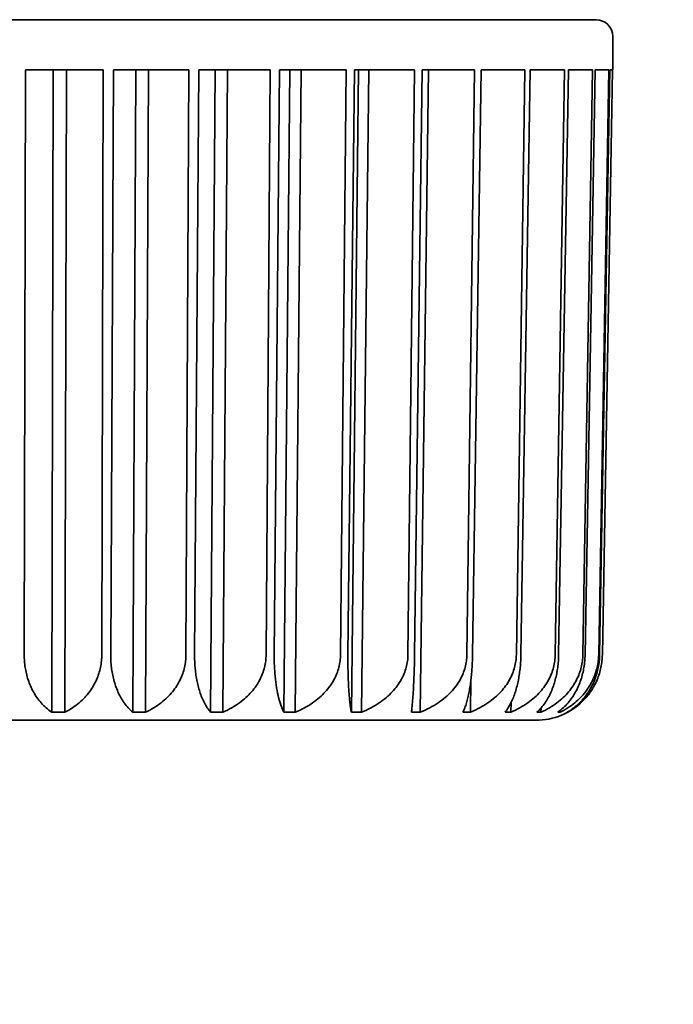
# Model space of a CAD drawing. Header units: millimetres. Extents: x 0 to 5110, y 0 to 2376.
# Tile 86 of 95: x 2868 to 2873, y 1585 to 1592. Entities that reach past the tile are written whole.
import ezdxf

# ---------------------------------------------------------------- set-up
doc = ezdxf.new("R2010")
doc.units = ezdxf.units.MM
doc.header["$LTSCALE"] = 8
doc.layers.add('Bemaßungen(ISO)', color=7, linetype='Continuous', lineweight=18)
doc.layers.add('Sichtbare Kanten(ISO)', color=7, linetype='Continuous', lineweight=35)
doc.styles.add('Aktuell-ISOGroßer Text', font='arial.ttf')
doc.dimstyles.new('X.XXXGroßer Text', dxfattribs={"dimscale": 8, "dimtxt": 3.048, "dimasz": 5, "dimexe": 3.175, "dimexo": 0.75, "dimgap": 0.762, "dimtad": 1, "dimdec": 1, "dimrnd": 1e-08, "dimzin": 12, "dimtxsty": 'Aktuell-ISOGroßer Text', "dimcen": 0.09, "dimdle": 10, "dimclrd": 256, "dimclre": 256, "dimclrt": 7, "dimadec": 0, "dimazin": 3, "dimtfac": 0.656168, "dimtdec": 1, "dimtmove": 0, "dimatfit": 3, "dimfxl": 1, "dimtolj": 1, "dimlwd": 25, "dimlwe": 25, "dimarcsym": 0})

# ---------------------------------------------------------------- blocks, each defined once
blk = doc.blocks.new('*D20')
at = {"layer": 'Bemaßungen(ISO)', "color": 250, "linetype": 'Continuous', "lineweight": 25, "true_color": 0x3f3f3f, "transparency": 16777216}
for p, q in [((2761.5173, 1619.2518), (2761.5173, 1303.1018)), ((3102.2673, 1498.5018), (3102.2673, 1303.1018)), ((3062.2673, 1328.5018), (2801.5173, 1328.5018))]:
    blk.add_line(p, q, dxfattribs=at)
at = {"layer": 'Bemaßungen(ISO)', "color": 250, "linetype": 'Continuous', "true_color": 0x3f3f3f, "transparency": 16777216}
for points in [[(2801.5173, 1335.1685), (2801.5173, 1321.8352), (2761.5173, 1328.5018)], [(3062.2673, 1335.1685), (3062.2673, 1321.8352), (3102.2673, 1328.5018)]]:
    blk.add_solid(points, dxfattribs=at)
at = {"layer": 'Defpoints', "color": 0, "linetype": 'Continuous', "transparency": 16777216}
for p in [(2761.5173, 1625.2518), (3102.2673, 1504.5018), (2761.5173, 1328.5018)]:
    blk.add_point(p, dxfattribs=at)
at = {"layer": 'Bemaßungen(ISO)', "color": 7, "linetype": 'Continuous', "lineweight": 25, "transparency": 16777216, "insert": (2864.9191, 1363.9052), "char_height": 24.384, "attachment_point": 1, "style": 'Aktuell-ISOGroßer Text'}
blk.add_mtext('\\A1;340,8', dxfattribs=at)
blk = doc.blocks.new('*D24')
at = {"layer": 'Bemaßungen(ISO)', "color": 250, "linetype": 'Continuous', "lineweight": 25, "true_color": 0x3f3f3f, "transparency": 16777216}
for p, q in [((2761.5173, 1619.2518), (2761.5173, 1375.8518)), ((2841.5173, 1619.2518), (2841.5173, 1375.8518)), ((2721.5173, 1401.2518), (2681.5173, 1401.2518)), ((2761.5173, 1401.2518), (2841.5173, 1401.2518)), ((2881.5173, 1401.2518), (2921.5173, 1401.2518))]:
    blk.add_line(p, q, dxfattribs=at)
at = {"layer": 'Bemaßungen(ISO)', "color": 250, "linetype": 'Continuous', "true_color": 0x3f3f3f, "transparency": 16777216}
for points in [[(2721.5173, 1407.9185), (2721.5173, 1394.5852), (2761.5173, 1401.2518)], [(2881.5173, 1407.9185), (2881.5173, 1394.5852), (2841.5173, 1401.2518)]]:
    blk.add_solid(points, dxfattribs=at)
at = {"layer": 'Defpoints', "color": 0, "linetype": 'Continuous', "transparency": 16777216}
for p in [(2761.5173, 1625.2518), (2841.5173, 1625.2518), (2841.5173, 1401.2518)]:
    blk.add_point(p, dxfattribs=at)
at = {"layer": 'Bemaßungen(ISO)', "color": 7, "linetype": 'Continuous', "lineweight": 25, "transparency": 16777216, "insert": (2784.0776, 1432.2475), "char_height": 24.384, "attachment_point": 1, "style": 'Aktuell-ISOGroßer Text'}
blk.add_mtext('\\A1;80', dxfattribs=at)

msp = doc.modelspace()

# ---------------------------------------------------------------- linework, layer by layer
at = {"layer": 'Sichtbare Kanten(ISO)'}
for p, q in [((2863.1429, 1592.2418), (2872.5917, 1592.2418)), ((2872.7187, 1591.8601), (2872.7187, 1592.1148)), ((2868.2458, 1591.8601), (2868.2351, 1587.407)), ((2868.8367, 1591.8601), (2868.2458, 1591.8601)), ((2868.4565, 1591.8601), (2868.4446, 1586.9702)), ((2868.5452, 1586.9702), (2868.5571, 1591.8601)), ((2868.8257, 1587.407), (2868.8367, 1591.8601)), ((2868.9152, 1591.8601), (2868.8939, 1587.407)), ((2869.4888, 1591.8601), (2868.9152, 1591.8601)), ((2869.085, 1591.8601), (2869.0614, 1586.9702)), ((2869.1591, 1586.9702), (2869.1826, 1591.8601)), ((2869.4672, 1587.407), (2869.4888, 1591.8601)), ((2869.5643, 1591.8601), (2869.5327, 1587.407)), ((2870.1094, 1591.8601), (2869.5643, 1591.8601)), ((2869.6897, 1591.8601), (2869.655, 1586.9702)), ((2869.7478, 1586.9702), (2869.7826, 1591.8601)), ((2870.0776, 1587.407), (2870.1094, 1591.8601)), ((2870.1803, 1591.8601), (2870.1392, 1587.407)), ((2870.6863, 1591.8601), (2870.1803, 1591.8601)), ((2870.1803, 1591.8601), (2870.1803, 1591.8601)), ((2870.259, 1591.8601), (2870.2138, 1586.9702)), ((2870.3, 1586.9702), (2870.3452, 1591.8601)), ((2870.6449, 1587.407), (2870.6863, 1591.8601)), ((2870.7513, 1591.8601), (2870.7013, 1587.407)), ((2870.7818, 1591.8601), (2870.7269, 1586.9702)), ((2871.2084, 1591.8601), (2870.7513, 1591.8601)), ((2870.7513, 1591.8601), (2870.7513, 1591.8601)), ((2870.8048, 1586.9702), (2870.8596, 1591.8601)), ((2871.1582, 1587.407), (2871.2084, 1591.8601)), ((2871.2662, 1591.8601), (2871.2084, 1587.407)), ((2871.2524, 1586.9702), (2871.3158, 1591.8601)), ((2871.6654, 1591.8601), (2871.2662, 1591.8601)), ((2871.6075, 1587.407), (2871.6654, 1591.8601)), ((2871.7149, 1591.8601), (2871.6504, 1587.407)), ((2872.0486, 1591.8601), (2871.7149, 1591.8601)), ((2871.9839, 1587.407), (2872.0485, 1591.8601)), ((2872.0887, 1591.8601), (2872.0188, 1587.407)), ((2872.3503, 1591.8601), (2872.0887, 1591.8601)), ((2872.2802, 1587.407), (2872.3503, 1591.8601)), ((2872.3803, 1591.8601), (2872.3063, 1587.407)), ((2872.5648, 1591.8601), (2872.3804, 1591.8601)), ((2872.4906, 1587.407), (2872.5647, 1591.8601)), ((2872.5842, 1591.8601), (2872.5075, 1587.407)), ((2872.6878, 1591.8601), (2872.5842, 1591.8601)), ((2872.6111, 1587.407), (2872.6878, 1591.8601)), ((2872.6962, 1591.8601), (2872.6184, 1587.407)), ((2872.6392, 1587.407), (2872.717, 1591.8601)), ((2872.7187, 1591.8601), (2872.6962, 1591.8601)), ((2871.6341, 1586.9702), (2871.6376, 1587.2126)), ((2871.9425, 1586.9702), (2871.9437, 1587.042)), ((2872.1716, 1586.9702), (2872.1722, 1587.0016)), ((2872.3169, 1586.9702), (2872.3172, 1586.9831)), ((2872.3757, 1586.9702), (2872.3757, 1586.9723)), ((2870.0002, 1586.9078), (2863.6016, 1586.9078)), ((2872.1332, 1586.9078), (2870.0003, 1586.9078))]:
    msp.add_line(p, q, dxfattribs=at)
for centre, radius, start, end in [((2872.5917, 1592.1148), 0.127, 0, 90), ((2872.1331, 1587.4158), 0.508, 270.01158, 314.8809), ((2870.8112, 1587.0348), 0.127, 269.96691, 270), ((2871.0076, 1587.0348), 0.127, 270, 270.00561)]:
    msp.add_arc(centre, radius, start, end, dxfattribs=at)
for points, knots in [([(2868.2351, 1587.407), (2868.2351, 1587.3908), (2868.2356, 1587.3747), (2868.2368, 1587.3587), (2868.238, 1587.3426), (2868.2398, 1587.3266), (2868.2423, 1587.3106), (2868.2448, 1587.2947), (2868.2479, 1587.2787), (2868.2516, 1587.2629), (2868.2554, 1587.2471), (2868.2598, 1587.2313), (2868.2649, 1587.2158), (2868.2701, 1587.2002), (2868.2759, 1587.1847), (2868.2825, 1587.1695), (2868.2891, 1587.1542), (2868.2965, 1587.1392), (2868.3046, 1587.1244), (2868.3128, 1587.1097), (2868.3218, 1587.0952), (2868.3316, 1587.0812), (2868.3415, 1587.0672), (2868.3522, 1587.0535), (2868.3638, 1587.0404), (2868.3754, 1587.0274), (2868.3879, 1587.0149), (2868.4014, 1587.0031), (2868.4148, 1586.9913), (2868.4292, 1586.9803), (2868.4446, 1586.9702)], [0, 0, 0, 0, 0.1, 0.1, 0.1, 0.2, 0.2, 0.2, 0.3, 0.3, 0.3, 0.4, 0.4, 0.4, 0.5, 0.5, 0.5, 0.6, 0.6, 0.6, 0.7, 0.7, 0.7, 0.8, 0.8, 0.8, 0.9, 0.9, 0.9, 1, 1, 1, 1]), ([(2868.8257, 1587.407), (2868.8257, 1587.3908), (2868.8248, 1587.3748), (2868.8231, 1587.3587), (2868.8215, 1587.3427), (2868.819, 1587.3266), (2868.8156, 1587.3107), (2868.8123, 1587.2947), (2868.8081, 1587.2787), (2868.803, 1587.2629), (2868.7979, 1587.2471), (2868.7919, 1587.2314), (2868.785, 1587.2158), (2868.7781, 1587.2002), (2868.7703, 1587.1847), (2868.7614, 1587.1695), (2868.7526, 1587.1542), (2868.7427, 1587.1392), (2868.7318, 1587.1244), (2868.7209, 1587.1097), (2868.7089, 1587.0953), (2868.6958, 1587.0812), (2868.6826, 1587.0672), (2868.6683, 1587.0535), (2868.6529, 1587.0404), (2868.6374, 1587.0274), (2868.6207, 1587.0149), (2868.6028, 1587.0031), (2868.5849, 1586.9913), (2868.5657, 1586.9803), (2868.5452, 1586.9702)], [0, 0, 0, 0, 0.1, 0.1, 0.1, 0.2, 0.2, 0.2, 0.3, 0.3, 0.3, 0.4, 0.4, 0.4, 0.5, 0.5, 0.5, 0.6, 0.6, 0.6, 0.7, 0.7, 0.7, 0.8, 0.8, 0.8, 0.9, 0.9, 0.9, 1, 1, 1, 1]), ([(2868.8939, 1587.407), (2868.8938, 1587.3908), (2868.8942, 1587.3747), (2868.8952, 1587.3587), (2868.8961, 1587.3426), (2868.8975, 1587.3266), (2868.8994, 1587.3106), (2868.9014, 1587.2947), (2868.9038, 1587.2787), (2868.9068, 1587.2629), (2868.9098, 1587.2471), (2868.9133, 1587.2313), (2868.9174, 1587.2158), (2868.9215, 1587.2002), (2868.9262, 1587.1847), (2868.9314, 1587.1695), (2868.9367, 1587.1542), (2868.9426, 1587.1392), (2868.9491, 1587.1244), (2868.9557, 1587.1097), (2868.9628, 1587.0952), (2868.9707, 1587.0812), (2868.9786, 1587.0672), (2868.9872, 1587.0535), (2868.9965, 1587.0404), (2869.0058, 1587.0274), (2869.0159, 1587.0149), (2869.0267, 1587.0031), (2869.0375, 1586.9913), (2869.0491, 1586.9803), (2869.0614, 1586.9702)], [0, 0, 0, 0, 0.1, 0.1, 0.1, 0.2, 0.2, 0.2, 0.3, 0.3, 0.3, 0.4, 0.4, 0.4, 0.5, 0.5, 0.5, 0.6, 0.6, 0.6, 0.7, 0.7, 0.7, 0.8, 0.8, 0.8, 0.9, 0.9, 0.9, 1, 1, 1, 1]), ([(2869.4672, 1587.407), (2869.4671, 1587.3908), (2869.4662, 1587.3748), (2869.4643, 1587.3587), (2869.4624, 1587.3427), (2869.4597, 1587.3266), (2869.456, 1587.3107), (2869.4523, 1587.2947), (2869.4476, 1587.2787), (2869.442, 1587.2629), (2869.4364, 1587.2471), (2869.4298, 1587.2314), (2869.4223, 1587.2158), (2869.4147, 1587.2002), (2869.406, 1587.1847), (2869.3963, 1587.1695), (2869.3866, 1587.1542), (2869.3758, 1587.1392), (2869.3638, 1587.1244), (2869.3518, 1587.1097), (2869.3386, 1587.0953), (2869.3242, 1587.0812), (2869.3098, 1587.0672), (2869.2941, 1587.0535), (2869.2771, 1587.0404), (2869.2602, 1587.0274), (2869.2419, 1587.0149), (2869.2222, 1587.0031), (2869.2026, 1586.9913), (2869.1816, 1586.9803), (2869.1591, 1586.9702)], [0, 0, 0, 0, 0.1, 0.1, 0.1, 0.2, 0.2, 0.2, 0.3, 0.3, 0.3, 0.4, 0.4, 0.4, 0.5, 0.5, 0.5, 0.6, 0.6, 0.6, 0.7, 0.7, 0.7, 0.8, 0.8, 0.8, 0.9, 0.9, 0.9, 1, 1, 1, 1]), ([(2869.5327, 1587.407), (2869.5326, 1587.3908), (2869.5329, 1587.3747), (2869.5335, 1587.3587), (2869.5341, 1587.3426), (2869.5351, 1587.3266), (2869.5365, 1587.3106), (2869.5379, 1587.2947), (2869.5396, 1587.2787), (2869.5418, 1587.2629), (2869.5439, 1587.2471), (2869.5465, 1587.2313), (2869.5494, 1587.2158), (2869.5524, 1587.2002), (2869.5558, 1587.1847), (2869.5596, 1587.1695), (2869.5635, 1587.1542), (2869.5678, 1587.1392), (2869.5726, 1587.1244), (2869.5773, 1587.1097), (2869.5826, 1587.0952), (2869.5884, 1587.0812), (2869.5942, 1587.0672), (2869.6005, 1587.0535), (2869.6073, 1587.0404), (2869.6141, 1587.0274), (2869.6215, 1587.0149), (2869.6295, 1587.0031), (2869.6374, 1586.9913), (2869.6459, 1586.9803), (2869.655, 1586.9702)], [0, 0, 0, 0, 0.1, 0.1, 0.1, 0.2, 0.2, 0.2, 0.3, 0.3, 0.3, 0.4, 0.4, 0.4, 0.5, 0.5, 0.5, 0.6, 0.6, 0.6, 0.7, 0.7, 0.7, 0.8, 0.8, 0.8, 0.9, 0.9, 0.9, 1, 1, 1, 1]), ([(2870.0776, 1587.407), (2870.0775, 1587.3908), (2870.0764, 1587.3748), (2870.0744, 1587.3587), (2870.0723, 1587.3427), (2870.0694, 1587.3266), (2870.0654, 1587.3107), (2870.0614, 1587.2947), (2870.0564, 1587.2787), (2870.0504, 1587.2629), (2870.0444, 1587.2471), (2870.0374, 1587.2314), (2870.0292, 1587.2158), (2870.0211, 1587.2002), (2870.0119, 1587.1847), (2870.0014, 1587.1695), (2869.991, 1587.1542), (2869.9795, 1587.1392), (2869.9666, 1587.1244), (2869.9538, 1587.1097), (2869.9397, 1587.0953), (2869.9243, 1587.0812), (2869.9089, 1587.0672), (2869.8921, 1587.0535), (2869.874, 1587.0404), (2869.8558, 1587.0274), (2869.8363, 1587.0149), (2869.8153, 1587.0031), (2869.7943, 1586.9913), (2869.7718, 1586.9803), (2869.7478, 1586.9702)], [0, 0, 0, 0, 0.1, 0.1, 0.1, 0.2, 0.2, 0.2, 0.3, 0.3, 0.3, 0.4, 0.4, 0.4, 0.5, 0.5, 0.5, 0.6, 0.6, 0.6, 0.7, 0.7, 0.7, 0.8, 0.8, 0.8, 0.9, 0.9, 0.9, 1, 1, 1, 1]), ([(2870.1392, 1587.407), (2870.1386, 1587.3526), (2870.1413, 1587.2909), (2870.1515, 1587.1836), (2870.1619, 1587.123), (2870.1839, 1587.0365), (2870.1991, 1586.9965), (2870.2138, 1586.9702)], [-0.38125307, -0.38125307, -0.38125307, -0.38125307, -0.36521471, -0.36521471, -0.34563717, -0.34563717, -0.32501492, -0.32501492, -0.32501492, -0.32501492]), ([(2870.6449, 1587.407), (2870.6448, 1587.3908), (2870.6436, 1587.3748), (2870.6415, 1587.3587), (2870.6394, 1587.3427), (2870.6362, 1587.3266), (2870.632, 1587.3107), (2870.6278, 1587.2947), (2870.6226, 1587.2787), (2870.6163, 1587.2629), (2870.61, 1587.2471), (2870.6026, 1587.2314), (2870.5941, 1587.2158), (2870.5856, 1587.2002), (2870.5759, 1587.1847), (2870.565, 1587.1695), (2870.5541, 1587.1542), (2870.542, 1587.1392), (2870.5286, 1587.1244), (2870.5152, 1587.1097), (2870.5005, 1587.0953), (2870.4844, 1587.0812), (2870.4683, 1587.0672), (2870.4507, 1587.0535), (2870.4318, 1587.0404), (2870.4128, 1587.0274), (2870.3924, 1587.0149), (2870.3704, 1587.0031), (2870.3485, 1586.9913), (2870.325, 1586.9803), (2870.3, 1586.9702)], [0, 0, 0, 0, 0.1, 0.1, 0.1, 0.2, 0.2, 0.2, 0.3, 0.3, 0.3, 0.4, 0.4, 0.4, 0.5, 0.5, 0.5, 0.6, 0.6, 0.6, 0.7, 0.7, 0.7, 0.8, 0.8, 0.8, 0.9, 0.9, 0.9, 1, 1, 1, 1]), ([(2870.7013, 1587.407), (2870.7012, 1587.3908), (2870.7011, 1587.3747), (2870.7011, 1587.3587), (2870.7011, 1587.3426), (2870.7012, 1587.3266), (2870.7013, 1587.3106), (2870.7015, 1587.2947), (2870.7018, 1587.2787), (2870.7022, 1587.2629), (2870.7025, 1587.2471), (2870.703, 1587.2313), (2870.7036, 1587.2158), (2870.7042, 1587.2002), (2870.7048, 1587.1847), (2870.7056, 1587.1695), (2870.7064, 1587.1542), (2870.7073, 1587.1392), (2870.7083, 1587.1244), (2870.7094, 1587.1097), (2870.7105, 1587.0952), (2870.7118, 1587.0812), (2870.7131, 1587.0672), (2870.7145, 1587.0535), (2870.716, 1587.0404), (2870.7175, 1587.0274), (2870.7192, 1587.0149), (2870.721, 1587.0031), (2870.7229, 1586.9913), (2870.7248, 1586.9803), (2870.7269, 1586.9702)], [0, 0, 0, 0, 0.1, 0.1, 0.1, 0.2, 0.2, 0.2, 0.3, 0.3, 0.3, 0.4, 0.4, 0.4, 0.5, 0.5, 0.5, 0.6, 0.6, 0.6, 0.7, 0.7, 0.7, 0.8, 0.8, 0.8, 0.9, 0.9, 0.9, 1, 1, 1, 1]), ([(2871.1582, 1587.407), (2871.158, 1587.3908), (2871.1568, 1587.3748), (2871.1546, 1587.3587), (2871.1524, 1587.3427), (2871.1492, 1587.3266), (2871.1448, 1587.3107), (2871.1405, 1587.2947), (2871.1352, 1587.2787), (2871.1287, 1587.2629), (2871.1222, 1587.2471), (2871.1147, 1587.2314), (2871.1059, 1587.2158), (2871.0972, 1587.2002), (2871.0873, 1587.1847), (2871.0761, 1587.1695), (2871.065, 1587.1542), (2871.0525, 1587.1392), (2871.0388, 1587.1244), (2871.0251, 1587.1097), (2871.01, 1587.0953), (2870.9935, 1587.0812), (2870.977, 1587.0672), (2870.959, 1587.0535), (2870.9396, 1587.0404), (2870.9202, 1587.0274), (2870.8993, 1587.0149), (2870.8769, 1587.0031), (2870.8544, 1586.9913), (2870.8304, 1586.9803), (2870.8048, 1586.9702)], [0, 0, 0, 0, 0.1, 0.1, 0.1, 0.2, 0.2, 0.2, 0.3, 0.3, 0.3, 0.4, 0.4, 0.4, 0.5, 0.5, 0.5, 0.6, 0.6, 0.6, 0.7, 0.7, 0.7, 0.8, 0.8, 0.8, 0.9, 0.9, 0.9, 1, 1, 1, 1]), ([(2871.2084, 1587.407), (2871.2082, 1587.3908), (2871.2079, 1587.3747), (2871.2076, 1587.3587), (2871.2073, 1587.3426), (2871.2069, 1587.3266), (2871.2065, 1587.3106), (2871.2061, 1587.2947), (2871.2056, 1587.2787), (2871.205, 1587.2629), (2871.2045, 1587.2471), (2871.2039, 1587.2313), (2871.2033, 1587.2158), (2871.2026, 1587.2002), (2871.2019, 1587.1847), (2871.2011, 1587.1695), (2871.2004, 1587.1542), (2871.1995, 1587.1392), (2871.1986, 1587.1244), (2871.1977, 1587.1097), (2871.1967, 1587.0952), (2871.1957, 1587.0812), (2871.1947, 1587.0672), (2871.1935, 1587.0535), (2871.1924, 1587.0404), (2871.1912, 1587.0274), (2871.1899, 1587.0149), (2871.1886, 1587.0031), (2871.1873, 1586.9913), (2871.1859, 1586.9803), (2871.1844, 1586.9702)], [0, 0, 0, 0, 0.1, 0.1, 0.1, 0.2, 0.2, 0.2, 0.3, 0.3, 0.3, 0.4, 0.4, 0.4, 0.5, 0.5, 0.5, 0.6, 0.6, 0.6, 0.7, 0.7, 0.7, 0.8, 0.8, 0.8, 0.9, 0.9, 0.9, 1, 1, 1, 1]), ([(2871.6075, 1587.407), (2871.6073, 1587.3908), (2871.606, 1587.3748), (2871.6038, 1587.3587), (2871.6015, 1587.3427), (2871.5982, 1587.3266), (2871.5939, 1587.3107), (2871.5895, 1587.2947), (2871.5841, 1587.2787), (2871.5776, 1587.2629), (2871.5711, 1587.2471), (2871.5635, 1587.2314), (2871.5547, 1587.2158), (2871.5459, 1587.2002), (2871.536, 1587.1847), (2871.5247, 1587.1695), (2871.5135, 1587.1542), (2871.5011, 1587.1392), (2871.4873, 1587.1244), (2871.4735, 1587.1097), (2871.4583, 1587.0953), (2871.4418, 1587.0812), (2871.4252, 1587.0672), (2871.4072, 1587.0535), (2871.3877, 1587.0404), (2871.3682, 1587.0274), (2871.3472, 1587.0149), (2871.3247, 1587.0031), (2871.3022, 1586.9913), (2871.2781, 1586.9803), (2871.2524, 1586.9702)], [0, 0, 0, 0, 0.1, 0.1, 0.1, 0.2, 0.2, 0.2, 0.3, 0.3, 0.3, 0.4, 0.4, 0.4, 0.5, 0.5, 0.5, 0.6, 0.6, 0.6, 0.7, 0.7, 0.7, 0.8, 0.8, 0.8, 0.9, 0.9, 0.9, 1, 1, 1, 1]), ([(2871.6504, 1587.407), (2871.6502, 1587.3908), (2871.6497, 1587.3747), (2871.6491, 1587.3587), (2871.6485, 1587.3426), (2871.6477, 1587.3266), (2871.6466, 1587.3106), (2871.6456, 1587.2947), (2871.6444, 1587.2787), (2871.643, 1587.2629), (2871.6415, 1587.2471), (2871.6399, 1587.2313), (2871.638, 1587.2158), (2871.6361, 1587.2002), (2871.6341, 1587.1847), (2871.6317, 1587.1695), (2871.6294, 1587.1542), (2871.6268, 1587.1392), (2871.624, 1587.1244), (2871.6212, 1587.1097), (2871.6182, 1587.0952), (2871.6148, 1587.0812), (2871.6115, 1587.0672), (2871.6079, 1587.0535), (2871.604, 1587.0404), (2871.6001, 1587.0274), (2871.596, 1587.0149), (2871.5915, 1587.0031), (2871.5871, 1586.9913), (2871.5823, 1586.9803), (2871.5773, 1586.9702)], [0, 0, 0, 0, 0.1, 0.1, 0.1, 0.2, 0.2, 0.2, 0.3, 0.3, 0.3, 0.4, 0.4, 0.4, 0.5, 0.5, 0.5, 0.6, 0.6, 0.6, 0.7, 0.7, 0.7, 0.8, 0.8, 0.8, 0.9, 0.9, 0.9, 1, 1, 1, 1]), ([(2871.9839, 1587.407), (2871.9837, 1587.3908), (2871.9824, 1587.3748), (2871.9802, 1587.3587), (2871.9779, 1587.3427), (2871.9747, 1587.3266), (2871.9704, 1587.3107), (2871.9661, 1587.2947), (2871.9607, 1587.2787), (2871.9543, 1587.2629), (2871.9479, 1587.2471), (2871.9404, 1587.2314), (2871.9317, 1587.2158), (2871.923, 1587.2002), (2871.9132, 1587.1847), (2871.9022, 1587.1695), (2871.8911, 1587.1542), (2871.8788, 1587.1392), (2871.8653, 1587.1244), (2871.8517, 1587.1097), (2871.8368, 1587.0953), (2871.8205, 1587.0812), (2871.8042, 1587.0672), (2871.7864, 1587.0535), (2871.7672, 1587.0404), (2871.7481, 1587.0274), (2871.7274, 1587.0149), (2871.7053, 1587.0031), (2871.6831, 1586.9913), (2871.6594, 1586.9803), (2871.6341, 1586.9702)], [0, 0, 0, 0, 0.1, 0.1, 0.1, 0.2, 0.2, 0.2, 0.3, 0.3, 0.3, 0.4, 0.4, 0.4, 0.5, 0.5, 0.5, 0.6, 0.6, 0.6, 0.7, 0.7, 0.7, 0.8, 0.8, 0.8, 0.9, 0.9, 0.9, 1, 1, 1, 1]), ([(2872.0188, 1587.407), (2872.0185, 1587.3908), (2872.0179, 1587.3747), (2872.017, 1587.3587), (2872.0161, 1587.3426), (2872.0148, 1587.3266), (2872.0132, 1587.3106), (2872.0116, 1587.2947), (2872.0097, 1587.2787), (2872.0074, 1587.2629), (2872.0051, 1587.2471), (2872.0024, 1587.2313), (2871.9994, 1587.2158), (2871.9963, 1587.2002), (2871.9929, 1587.1847), (2871.9891, 1587.1695), (2871.9852, 1587.1542), (2871.981, 1587.1392), (2871.9763, 1587.1244), (2871.9717, 1587.1097), (2871.9666, 1587.0952), (2871.961, 1587.0812), (2871.9554, 1587.0672), (2871.9494, 1587.0535), (2871.9429, 1587.0404), (2871.9364, 1587.0274), (2871.9294, 1587.0149), (2871.922, 1587.0031), (2871.9145, 1586.9913), (2871.9065, 1586.9803), (2871.898, 1586.9702)], [0, 0, 0, 0, 0.1, 0.1, 0.1, 0.2, 0.2, 0.2, 0.3, 0.3, 0.3, 0.4, 0.4, 0.4, 0.5, 0.5, 0.5, 0.6, 0.6, 0.6, 0.7, 0.7, 0.7, 0.8, 0.8, 0.8, 0.9, 0.9, 0.9, 1, 1, 1, 1]), ([(2872.2802, 1587.407), (2872.28, 1587.3908), (2872.2787, 1587.3748), (2872.2765, 1587.3587), (2872.2744, 1587.3427), (2872.2712, 1587.3266), (2872.267, 1587.3107), (2872.2629, 1587.2947), (2872.2577, 1587.2787), (2872.2515, 1587.2629), (2872.2452, 1587.2471), (2872.238, 1587.2314), (2872.2296, 1587.2158), (2872.2212, 1587.2002), (2872.2117, 1587.1847), (2872.2011, 1587.1695), (2872.1904, 1587.1542), (2872.1786, 1587.1392), (2872.1654, 1587.1244), (2872.1523, 1587.1097), (2872.138, 1587.0953), (2872.1222, 1587.0812), (2872.1065, 1587.0672), (2872.0894, 1587.0535), (2872.0709, 1587.0404), (2872.0524, 1587.0274), (2872.0325, 1587.0149), (2872.0111, 1587.0031), (2871.9898, 1586.9913), (2871.9669, 1586.9803), (2871.9425, 1586.9702)], [0, 0, 0, 0, 0.1, 0.1, 0.1, 0.2, 0.2, 0.2, 0.3, 0.3, 0.3, 0.4, 0.4, 0.4, 0.5, 0.5, 0.5, 0.6, 0.6, 0.6, 0.7, 0.7, 0.7, 0.8, 0.8, 0.8, 0.9, 0.9, 0.9, 1, 1, 1, 1]), ([(2872.3063, 1587.407), (2872.3061, 1587.3908), (2872.3053, 1587.3747), (2872.3041, 1587.3587), (2872.3029, 1587.3426), (2872.3013, 1587.3266), (2872.2991, 1587.3106), (2872.297, 1587.2947), (2872.2943, 1587.2787), (2872.2912, 1587.2629), (2872.2881, 1587.2471), (2872.2845, 1587.2313), (2872.2803, 1587.2158), (2872.2761, 1587.2002), (2872.2714, 1587.1847), (2872.2662, 1587.1695), (2872.2609, 1587.1542), (2872.2551, 1587.1392), (2872.2487, 1587.1244), (2872.2422, 1587.1097), (2872.2352, 1587.0952), (2872.2275, 1587.0812), (2872.2198, 1587.0672), (2872.2115, 1587.0535), (2872.2025, 1587.0404), (2872.1935, 1587.0274), (2872.1838, 1587.0149), (2872.1735, 1587.0031), (2872.1631, 1586.9913), (2872.152, 1586.9803), (2872.1402, 1586.9702)], [0, 0, 0, 0, 0.1, 0.1, 0.1, 0.2, 0.2, 0.2, 0.3, 0.3, 0.3, 0.4, 0.4, 0.4, 0.5, 0.5, 0.5, 0.6, 0.6, 0.6, 0.7, 0.7, 0.7, 0.8, 0.8, 0.8, 0.9, 0.9, 0.9, 1, 1, 1, 1]), ([(2872.4906, 1587.407), (2872.4904, 1587.3908), (2872.4892, 1587.3748), (2872.4871, 1587.3587), (2872.485, 1587.3427), (2872.482, 1587.3266), (2872.478, 1587.3107), (2872.4741, 1587.2947), (2872.4692, 1587.2787), (2872.4633, 1587.2629), (2872.4574, 1587.2471), (2872.4505, 1587.2314), (2872.4426, 1587.2158), (2872.4347, 1587.2002), (2872.4257, 1587.1847), (2872.4156, 1587.1695), (2872.4055, 1587.1542), (2872.3944, 1587.1392), (2872.382, 1587.1244), (2872.3696, 1587.1097), (2872.356, 1587.0953), (2872.3412, 1587.0812), (2872.3263, 1587.0672), (2872.3102, 1587.0535), (2872.2927, 1587.0404), (2872.2753, 1587.0274), (2872.2565, 1587.0149), (2872.2363, 1587.0031), (2872.2162, 1586.9913), (2872.1946, 1586.9803), (2872.1716, 1586.9702)], [0, 0, 0, 0, 0.1, 0.1, 0.1, 0.2, 0.2, 0.2, 0.3, 0.3, 0.3, 0.4, 0.4, 0.4, 0.5, 0.5, 0.5, 0.6, 0.6, 0.6, 0.7, 0.7, 0.7, 0.8, 0.8, 0.8, 0.9, 0.9, 0.9, 1, 1, 1, 1]), ([(2872.5075, 1587.407), (2872.5072, 1587.3908), (2872.5064, 1587.3747), (2872.5049, 1587.3587), (2872.5035, 1587.3426), (2872.5014, 1587.3266), (2872.4988, 1587.3106), (2872.4961, 1587.2947), (2872.4928, 1587.2787), (2872.4889, 1587.2629), (2872.4851, 1587.2471), (2872.4805, 1587.2313), (2872.4753, 1587.2158), (2872.4701, 1587.2002), (2872.4643, 1587.1847), (2872.4577, 1587.1695), (2872.4511, 1587.1542), (2872.4438, 1587.1392), (2872.4357, 1587.1244), (2872.4276, 1587.1097), (2872.4188, 1587.0952), (2872.4092, 1587.0812), (2872.3995, 1587.0672), (2872.389, 1587.0535), (2872.3777, 1587.0404), (2872.3664, 1587.0274), (2872.3542, 1587.0149), (2872.3412, 1587.0031), (2872.3281, 1586.9913), (2872.3142, 1586.9803), (2872.2993, 1586.9702)], [0, 0, 0, 0, 0.1, 0.1, 0.1, 0.2, 0.2, 0.2, 0.3, 0.3, 0.3, 0.4, 0.4, 0.4, 0.5, 0.5, 0.5, 0.6, 0.6, 0.6, 0.7, 0.7, 0.7, 0.8, 0.8, 0.8, 0.9, 0.9, 0.9, 1, 1, 1, 1]), ([(2872.6111, 1587.407), (2872.6108, 1587.3908), (2872.6097, 1587.3748), (2872.6077, 1587.3587), (2872.6058, 1587.3427), (2872.603, 1587.3266), (2872.5993, 1587.3107), (2872.5956, 1587.2947), (2872.5911, 1587.2787), (2872.5856, 1587.2629), (2872.5802, 1587.2471), (2872.5738, 1587.2314), (2872.5665, 1587.2158), (2872.5592, 1587.2002), (2872.551, 1587.1847), (2872.5417, 1587.1695), (2872.5324, 1587.1542), (2872.522, 1587.1392), (2872.5106, 1587.1244), (2872.4992, 1587.1097), (2872.4867, 1587.0953), (2872.473, 1587.0812), (2872.4593, 1587.0672), (2872.4445, 1587.0535), (2872.4284, 1587.0404), (2872.4123, 1587.0274), (2872.395, 1587.0149), (2872.3765, 1587.0031), (2872.3579, 1586.9913), (2872.3381, 1586.9803), (2872.3169, 1586.9702)], [0, 0, 0, 0, 0.1, 0.1, 0.1, 0.2, 0.2, 0.2, 0.3, 0.3, 0.3, 0.4, 0.4, 0.4, 0.5, 0.5, 0.5, 0.6, 0.6, 0.6, 0.7, 0.7, 0.7, 0.8, 0.8, 0.8, 0.9, 0.9, 0.9, 1, 1, 1, 1]), ([(2872.6184, 1587.407), (2872.6181, 1587.3908), (2872.6171, 1587.3747), (2872.6154, 1587.3587), (2872.6137, 1587.3426), (2872.6114, 1587.3266), (2872.6083, 1587.3106), (2872.6051, 1587.2947), (2872.6013, 1587.2787), (2872.5967, 1587.2629), (2872.5921, 1587.2471), (2872.5868, 1587.2313), (2872.5807, 1587.2158), (2872.5745, 1587.2002), (2872.5676, 1587.1847), (2872.5598, 1587.1695), (2872.552, 1587.1542), (2872.5434, 1587.1392), (2872.5338, 1587.1244), (2872.5243, 1587.1097), (2872.5138, 1587.0952), (2872.5024, 1587.0812), (2872.491, 1587.0672), (2872.4785, 1587.0535), (2872.4651, 1587.0404), (2872.4517, 1587.0274), (2872.4373, 1587.0149), (2872.4218, 1587.0031), (2872.4063, 1586.9913), (2872.3898, 1586.9803), (2872.3721, 1586.9702)], [0, 0, 0, 0, 0.1, 0.1, 0.1, 0.2, 0.2, 0.2, 0.3, 0.3, 0.3, 0.4, 0.4, 0.4, 0.5, 0.5, 0.5, 0.6, 0.6, 0.6, 0.7, 0.7, 0.7, 0.8, 0.8, 0.8, 0.9, 0.9, 0.9, 1, 1, 1, 1]), ([(2872.6392, 1587.407), (2872.6389, 1587.3908), (2872.6379, 1587.3748), (2872.6361, 1587.3587), (2872.6343, 1587.3427), (2872.6318, 1587.3266), (2872.6285, 1587.3107), (2872.6252, 1587.2947), (2872.6211, 1587.2787), (2872.6162, 1587.2629), (2872.6113, 1587.2471), (2872.6056, 1587.2314), (2872.599, 1587.2158), (2872.5925, 1587.2002), (2872.585, 1587.1847), (2872.5767, 1587.1695), (2872.5684, 1587.1542), (2872.5591, 1587.1392), (2872.5489, 1587.1244), (2872.5387, 1587.1097), (2872.5275, 1587.0953), (2872.5152, 1587.0812), (2872.503, 1587.0672), (2872.4897, 1587.0535), (2872.4753, 1587.0404), (2872.4609, 1587.0274), (2872.4455, 1587.0149), (2872.4289, 1587.0031), (2872.4123, 1586.9913), (2872.3946, 1586.9803), (2872.3757, 1586.9702)], [0, 0, 0, 0, 0.1, 0.1, 0.1, 0.2, 0.2, 0.2, 0.3, 0.3, 0.3, 0.4, 0.4, 0.4, 0.5, 0.5, 0.5, 0.6, 0.6, 0.6, 0.7, 0.7, 0.7, 0.8, 0.8, 0.8, 0.9, 0.9, 0.9, 1, 1, 1, 1])]:
    msp.add_open_spline(points, degree=3, knots=knots, dxfattribs=at)
for points in [[(2868.4446, 1586.9702), (2868.4782, 1586.9702), (2868.5117, 1586.9702), (2868.5452, 1586.9702)], [(2869.0614, 1586.9702), (2869.0941, 1586.9702), (2869.1266, 1586.9702), (2869.1591, 1586.9702)], [(2869.655, 1586.9702), (2869.6861, 1586.9702), (2869.717, 1586.9702), (2869.7478, 1586.9702)], [(2870.2138, 1586.9702), (2870.2427, 1586.9702), (2870.2714, 1586.9702), (2870.3, 1586.9702)], [(2870.7269, 1586.9702), (2870.7531, 1586.9702), (2870.7791, 1586.9702), (2870.8048, 1586.9702)], [(2871.1844, 1586.9702), (2871.2073, 1586.9702), (2871.23, 1586.9702), (2871.2524, 1586.9702)], [(2871.5773, 1586.9702), (2871.5966, 1586.9702), (2871.6155, 1586.9702), (2871.6341, 1586.9702)], [(2871.898, 1586.9702), (2871.9132, 1586.9702), (2871.928, 1586.9702), (2871.9425, 1586.9702)], [(2872.1402, 1586.9702), (2872.1511, 1586.9702), (2872.1615, 1586.9702), (2872.1716, 1586.9702)], [(2872.2993, 1586.9702), (2872.3056, 1586.9702), (2872.3114, 1586.9702), (2872.3169, 1586.9702)], [(2872.3721, 1586.9702), (2872.3737, 1586.9702), (2872.3749, 1586.9702), (2872.3757, 1586.9702)]]:
    msp.add_open_spline(points, degree=3, dxfattribs=at)

# ---------------------------------------------------------------- dimensions: what is measured, and where the dimension line sits
at = {"layer": 'Bemaßungen(ISO)', "color": 250, "linetype": 'Continuous', "lineweight": 25, "true_color": 0x3f3f3f}
for base, p1, p2, override, picture, middle in [((2841.5173, 1401.2518), (2761.5173, 1625.2518), (2841.5173, 1625.2518), {"dimdec": 1, "dimtp": 0, "dimtm": 0, "dimtdec": 1, "dimtofl": 1, "dimatfit": 1}, '*D24', (2801.5173, 1401.2518)), ((2761.5173324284, 1328.5018323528), (3102.2673324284, 1504.5018323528), (2761.5173324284, 1625.2518323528), {"dimdec": 1, "dimtp": 0, "dimtm": 0, "dimtdec": 1, "dimtofl": 0, "dimatfit": 1}, '*D20', (2906.0774634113, 1328.5018323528))]:
    dim = msp.add_linear_dim(base=base, p1=p1, p2=p2, angle=180, dimstyle='X.XXXGroßer Text', override=override, dxfattribs=at)
    dim.commit()
    dim.dimension.update_dxf_attribs({"geometry": picture, "text_midpoint": middle, "dimtype": 160})

doc.saveas('drawing.dxf')
